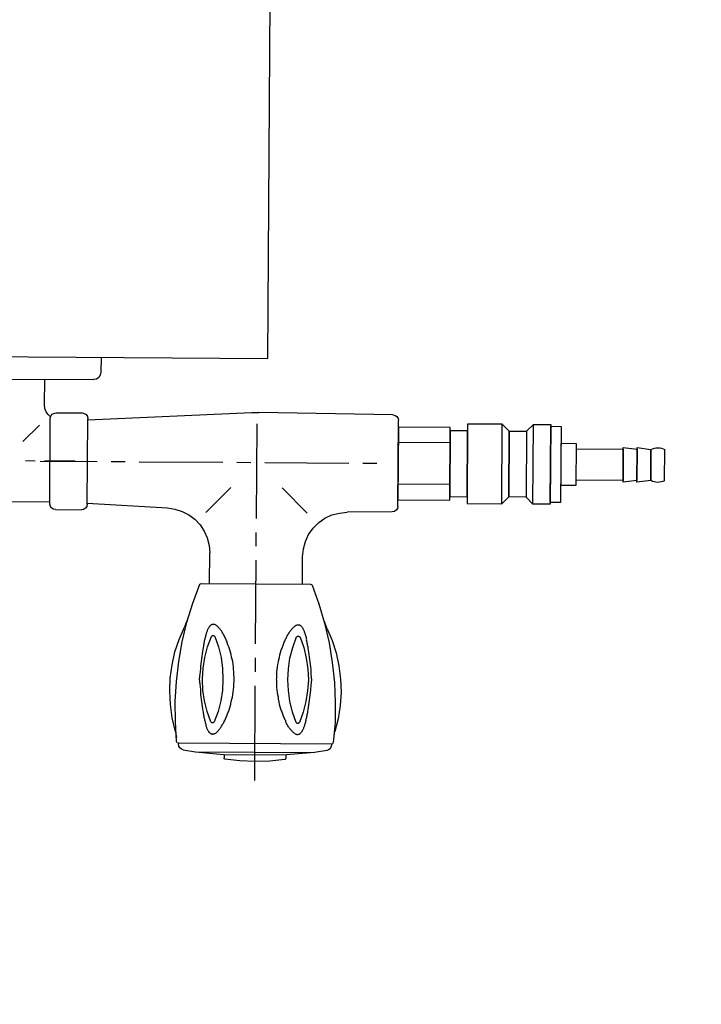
# Model space of a CAD drawing. Header units: millimetres. Extents: x -437 to 139813, y -473 to 90544.
# Tile 57 of 149: x 62232 to 62429, y 62835 to 63119. Entities that reach past the tile are written whole.
import ezdxf

# ---------------------------------------------------------------- set-up
doc = ezdxf.new("R2010")
doc.units = ezdxf.units.MM
doc.linetypes.add('DGN Style 1', pattern=[688.000884, 1.14476, -686.856124])
doc.layers.add('059 Kader (tekening)', color=253, linetype='Continuous', lineweight=13)
for name, color, linetype in [('B4TM', 3, 'Continuous'), ('LAYER_1', 160, 'Continuous'), ('meubel tek', 7, 'Continuous'), ('Xref', 253, 'Continuous')]:
    doc.layers.add(name, color=color, linetype=linetype)

# ---------------------------------------------------------------- blocks, each defined once
blk = doc.blocks.new('AE1')
at = {"layer": '059 Kader (tekening)', "color": 12, "linetype": 'Continuous', "lineweight": 13}
mesh = blk.add_polyface(dxfattribs=at)
corners = [(0, 0), (1399, 0), (1399, 841), (0, 841)]
mesh.append_faces([[corners[k] for k in face] for face in [(3, 1, 2)]], dxfattribs={"vtx0": -1, "color": 12})
mesh.append_faces([[corners[k] for k in face] for face in [(3, 0, 1)]], dxfattribs={"vtx2": -1, "color": 12})
at = {"layer": '059 Kader (tekening)', "color": 12, "linetype": 'Continuous', "lineweight": 35}
mesh = blk.add_polyface(dxfattribs=at)
corners = [(10, 10), (1389, 10), (1389, 831), (10, 831)]
mesh.append_faces([[corners[k] for k in face] for face in [(0, 2, 3)]], dxfattribs={"vtx0": -1, "color": 12})
mesh.append_faces([[corners[k] for k in face] for face in [(1, 2, 0)]], dxfattribs={"vtx1": -1, "color": 12})
blk = doc.blocks.new('electra en gas-unit ba')
at = {"layer": 'LAYER_1', "color": 7}
for p, q in [((149.35, 373.13), (149.35, 345.81)), ((149.35, 341.77), (149.35, 337.73)), ((149.35, 333.69), (149.35, 309.47)), ((135.92, 316.32), (135.92, 307.49)), ((162.78, 316.32), (162.78, 308.43)), ((135.73, 305.34), (135.92, 307.49)), ((162.78, 308.43), (162.97, 306.18)), ((135.17, 303.18), (135.73, 305.34)), ((149.35, 305.52), (149.35, 301.49)), ((162.97, 306.18), (163.53, 304.02)), ((134.33, 301.2), (135.17, 303.18)), ((163.53, 304.02), (164.47, 302.05)), ((164.47, 302.05), (165.79, 300.17)), ((131.6, 297.82), (133.11, 299.42)), ((133.11, 299.42), (134.33, 301.2)), ((165.79, 300.17), (167.38, 298.57)), ((127.94, 295.57), (129.82, 296.51)), ((129.82, 296.51), (131.6, 297.82)), ((134.7, 295.85), (141.93, 288.62)), ((149.35, 297.45), (149.35, 270.12)), ((164, 295.85), (156.77, 288.62)), ((167.38, 298.57), (169.16, 297.26)), ((169.16, 297.26), (171.14, 296.32)), ((171.14, 296.32), (173.3, 295.76)), ((89.63, 293.13), (62.77, 293.13)), ((89.82, 294.35), (89.63, 293.69)), ((89.63, 293.69), (89.63, 268.99)), ((90.1, 294.82), (89.82, 294.35)), ((90.66, 295.19), (90.1, 294.82)), ((91.32, 295.29), (90.66, 295.19)), ((91.32, 295.29), (98.83, 295.29)), ((99.39, 295.19), (98.83, 295.29)), ((99.96, 294.82), (99.39, 295.19)), ((100.33, 294.35), (99.96, 294.82)), ((100.43, 293.69), (100.33, 294.35)), ((100.43, 293.41), (123.62, 294.54)), ((100.43, 293.69), (100.43, 268.99)), ((123.62, 294.54), (125.78, 294.91)), ((125.78, 294.91), (127.94, 295.57)), ((173.3, 295.76), (175.55, 295.47)), ((188.6, 295.29), (175.55, 295.47)), ((189.26, 295.19), (188.6, 295.29)), ((189.73, 294.82), (189.26, 295.19)), ((190.11, 294.35), (189.73, 294.82)), ((190.2, 293.69), (190.11, 294.35)), ((190.2, 293.69), (190.2, 268.9)), ((190.2, 293.69), (190.2, 268.99)), ((85.31, 281.29), (82.58, 281.29)), ((86.81, 281.29), (103.24, 281.29)), ((96.86, 281.29), (88.03, 281.29)), ((107.28, 281.29), (111.32, 281.29)), ((115.36, 281.29), (139.58, 281.29)), ((143.62, 281.29), (147.66, 281.29)), ((151.7, 281.29), (175.93, 281.29)), ((179.96, 281.29), (184, 281.29)), ((81.74, 275.71), (86.53, 270.92)), ((88.97, 267.87), (88.41, 267.02)), ((89.72, 268.52), (88.97, 267.87)), ((89.63, 268.99), (89.82, 268.34)), ((89.82, 268.34), (90.1, 267.77)), ((90.1, 267.77), (90.66, 267.49)), ((90.66, 267.49), (91.32, 267.3)), ((98.83, 267.3), (99.39, 267.49)), ((99.39, 267.49), (99.96, 267.77)), ((99.96, 267.77), (100.33, 268.34)), ((100.33, 268.34), (100.43, 268.99)), ((100.43, 269.28), (147.75, 266.83)), ((188.6, 267.3), (189.26, 267.49)), ((189.26, 267.49), (189.73, 267.77)), ((189.73, 267.77), (190.11, 268.34)), ((190.11, 268.34), (190.2, 268.9)), ((88.03, 266.08), (87.94, 265.05)), ((88.41, 267.02), (88.03, 266.08)), ((91.32, 267.3), (98.83, 267.3)), ((147.75, 266.83), (149.82, 266.83)), ((188.6, 267.3), (149.82, 266.83)), ((50.47, 257.68), (102.02, 257.68)), ((101.93, 257.68), (102.02, 257.68)), ((102.87, 257.49), (102.02, 257.68)), ((103.53, 257.02), (102.87, 257.49)), ((104, 256.36), (103.53, 257.02)), ((104.18, 255.52), (104, 256.36)), ((104.18, 251.2), (104.18, 255.52))]:
    blk.add_line(p, q, dxfattribs=at)
at = {"layer": 'LAYER_1', "color": 2}
for p, q in [((140.71, 367.03), (140.52, 366.94)), ((140.52, 366.94), (140.52, 366.65)), ((145.03, 367.5), (140.71, 367.03)), ((149.35, 367.69), (145.03, 367.5)), ((153.67, 367.5), (149.35, 367.69)), ((157.99, 367.03), (153.67, 367.5)), ((158.18, 366.94), (157.99, 367.03)), ((158.27, 366.65), (158.18, 366.94)), ((128.13, 364.21), (127.66, 363.84)), ((128.6, 364.4), (128.13, 364.21)), ((128.6, 364.4), (132.17, 364.96)), ((132.17, 364.96), (140.24, 365.72)), ((132.17, 364.96), (166.54, 364.96)), ((140.24, 365.72), (158.46, 365.72)), ((140.52, 365.72), (140.52, 366.65)), ((140.52, 365.72), (158.27, 365.72)), ((158.27, 365.72), (158.27, 366.65)), ((166.54, 364.96), (158.46, 365.72)), ((170.1, 364.4), (166.54, 364.96)), ((170.57, 364.21), (170.1, 364.4)), ((171.04, 363.84), (170.57, 364.21)), ((126.72, 362.05), (126.34, 356.23)), ((126.91, 362.43), (126.72, 362.05)), ((127.28, 362.52), (126.91, 362.43)), ((127.38, 363.37), (127.28, 362.8)), ((127.28, 362.52), (127.28, 362.8)), ((171.42, 362.52), (127.28, 362.52)), ((171.42, 362.52), (127.28, 362.52)), ((127.66, 363.84), (127.38, 363.37)), ((171.32, 363.37), (171.04, 363.84)), ((171.42, 362.8), (171.32, 363.37)), ((171.42, 362.52), (171.42, 362.8)), ((171.79, 362.43), (171.42, 362.52)), ((171.98, 362.05), (171.79, 362.43)), ((172.45, 356.23), (171.98, 362.05)), ((126.25, 358.86), (125.41, 355.2)), ((126.25, 358.86), (126.63, 360.93)), ((135.45, 358.2), (135.55, 358.39)), ((135.55, 358.39), (135.64, 358.58)), ((135.64, 358.58), (135.73, 358.67)), ((135.73, 358.67), (135.83, 358.86)), ((135.83, 358.86), (135.92, 358.95)), ((135.92, 359.14), (136.02, 359.24)), ((135.92, 358.95), (135.92, 359.14)), ((136.02, 359.24), (136.11, 359.33)), ((136.11, 359.33), (136.2, 359.42)), ((136.2, 359.42), (136.3, 359.52)), ((136.3, 359.52), (136.39, 359.61)), ((136.39, 359.61), (136.49, 359.7)), ((136.49, 359.7), (136.58, 359.7)), ((136.58, 359.7), (136.67, 359.8)), ((136.67, 359.8), (136.96, 359.8)), ((136.96, 359.8), (137.05, 359.89)), ((137.05, 359.89), (137.14, 359.89)), ((137.14, 359.89), (137.24, 359.8)), ((137.24, 359.8), (137.52, 359.8)), ((137.52, 359.8), (137.61, 359.7)), ((137.61, 359.7), (137.71, 359.7)), ((137.71, 359.7), (137.8, 359.61)), ((137.8, 359.61), (137.99, 359.52)), ((137.99, 359.52), (138.08, 359.42)), ((138.08, 359.42), (138.18, 359.33)), ((138.18, 359.33), (138.36, 359.24)), ((138.36, 359.24), (138.46, 359.14)), ((138.46, 359.14), (138.55, 359.05)), ((138.55, 359.05), (138.74, 358.86)), ((138.74, 358.86), (138.83, 358.77)), ((138.83, 358.77), (138.93, 358.58)), ((138.93, 358.58), (139.12, 358.39)), ((139.12, 358.39), (139.21, 358.3)), ((159.68, 358.39), (159.49, 358.3)), ((159.77, 358.58), (159.68, 358.39)), ((159.87, 358.77), (159.77, 358.58)), ((160.06, 358.86), (159.87, 358.77)), ((160.15, 359.05), (160.06, 358.86)), ((160.24, 359.14), (160.15, 359.05)), ((160.43, 359.24), (160.24, 359.14)), ((160.53, 359.33), (160.43, 359.24)), ((160.62, 359.42), (160.53, 359.33)), ((160.81, 359.52), (160.62, 359.42)), ((160.9, 359.61), (160.81, 359.52)), ((161, 359.7), (160.9, 359.61)), ((161.09, 359.7), (161, 359.7)), ((161.28, 359.8), (161.09, 359.7)), ((161.46, 359.8), (161.28, 359.8)), ((161.56, 359.89), (161.46, 359.8)), ((161.65, 359.89), (161.56, 359.89)), ((161.84, 359.8), (161.65, 359.89)), ((162.03, 359.8), (161.84, 359.8)), ((162.12, 359.7), (162.03, 359.8)), ((162.22, 359.7), (162.12, 359.7)), ((162.31, 359.61), (162.22, 359.7)), ((162.4, 359.52), (162.31, 359.61)), ((162.5, 359.42), (162.4, 359.52)), ((162.59, 359.33), (162.5, 359.42)), ((162.69, 359.24), (162.59, 359.33)), ((162.78, 359.14), (162.69, 359.24)), ((162.87, 358.95), (162.78, 359.14)), ((162.97, 358.86), (162.87, 358.95)), ((162.97, 358.67), (162.97, 358.86)), ((163.06, 358.58), (162.97, 358.67)), ((163.16, 358.39), (163.06, 358.58)), ((163.25, 358.2), (163.16, 358.39)), ((172.08, 360.93), (172.45, 358.86)), ((173.39, 355.2), (172.45, 358.86)), ((126.34, 356.23), (126.25, 350.5)), ((134.7, 355.76), (134.8, 356.04)), ((134.7, 355.48), (134.7, 355.76)), ((134.8, 356.04), (134.89, 356.23)), ((134.89, 356.51), (134.98, 356.79)), ((134.89, 356.23), (134.89, 356.51)), ((134.98, 356.79), (135.08, 356.98)), ((135.08, 357.17), (135.17, 357.45)), ((135.08, 356.98), (135.08, 357.17)), ((135.17, 357.45), (135.27, 357.64)), ((135.27, 357.64), (135.36, 357.83)), ((135.36, 358.02), (135.45, 358.2)), ((135.36, 357.83), (135.36, 358.02)), ((136.58, 356.33), (135.45, 353.32)), ((136.86, 356.61), (136.58, 356.33)), ((137.24, 356.61), (136.86, 356.61)), ((137.52, 356.33), (137.24, 356.61)), ((138.65, 353.32), (137.52, 356.33)), ((139.21, 358.3), (139.3, 358.11)), ((139.3, 358.11), (139.49, 357.92)), ((139.49, 357.92), (139.58, 357.73)), ((139.58, 357.73), (139.68, 357.55)), ((139.68, 357.55), (139.87, 357.26)), ((139.87, 357.26), (139.96, 357.08)), ((139.96, 357.08), (140.05, 356.89)), ((140.05, 356.89), (140.24, 356.61)), ((140.24, 356.61), (140.34, 356.42)), ((140.34, 356.42), (140.43, 356.14)), ((140.43, 356.14), (140.62, 355.86)), ((140.62, 355.86), (140.71, 355.67)), ((140.71, 355.67), (140.81, 355.39)), ((157.99, 355.67), (157.9, 355.39)), ((158.18, 355.86), (157.99, 355.67)), ((158.27, 356.14), (158.18, 355.86)), ((158.37, 356.42), (158.27, 356.14)), ((158.46, 356.61), (158.37, 356.42)), ((158.65, 356.89), (158.46, 356.61)), ((158.74, 357.08), (158.65, 356.89)), ((158.84, 357.26), (158.74, 357.08)), ((159.02, 357.55), (158.84, 357.26)), ((159.12, 357.73), (159.02, 357.55)), ((159.21, 357.92), (159.12, 357.73)), ((159.4, 358.11), (159.21, 357.92)), ((159.49, 358.3), (159.4, 358.11)), ((161.18, 356.33), (160.15, 353.32)), ((161.46, 356.61), (161.18, 356.33)), ((161.84, 356.61), (161.46, 356.61)), ((162.22, 356.33), (161.84, 356.61)), ((163.25, 353.32), (162.22, 356.33)), ((163.34, 358.02), (163.25, 358.2)), ((163.34, 357.83), (163.34, 358.02)), ((163.44, 357.64), (163.34, 357.83)), ((163.53, 357.45), (163.44, 357.64)), ((163.62, 357.17), (163.53, 357.45)), ((163.62, 356.98), (163.62, 357.17)), ((163.72, 356.79), (163.62, 356.98)), ((163.81, 356.51), (163.72, 356.79)), ((163.91, 356.23), (163.81, 356.51)), ((163.91, 356.04), (163.91, 356.23)), ((164, 355.76), (163.91, 356.04)), ((164, 355.48), (164, 355.76)), ((172.45, 350.5), (172.45, 356.23)), ((125.41, 355.2), (124.84, 351.35)), ((134.14, 352.57), (134.23, 353.13)), ((134.23, 353.13), (134.33, 353.51)), ((134.33, 353.79), (134.42, 354.07)), ((134.33, 353.51), (134.33, 353.79)), ((134.42, 354.35), (134.51, 354.63)), ((134.42, 354.07), (134.42, 354.35)), ((134.51, 354.92), (134.61, 355.2)), ((134.51, 354.63), (134.51, 354.92)), ((134.61, 355.2), (134.7, 355.48)), ((135.45, 353.32), (134.7, 350.22)), ((139.4, 350.22), (138.65, 353.32)), ((140.81, 355.39), (140.9, 355.1)), ((140.9, 355.1), (141.09, 354.82)), ((141.09, 354.82), (141.18, 354.54)), ((141.18, 354.54), (141.28, 354.26)), ((141.28, 354.26), (141.37, 353.98)), ((141.37, 353.98), (141.46, 353.7)), ((141.46, 353.7), (141.65, 353.41)), ((141.65, 353.41), (141.75, 353.04)), ((141.75, 353.04), (141.84, 352.76)), ((141.84, 352.76), (141.93, 352.47)), ((156.86, 352.76), (156.77, 352.47)), ((157.05, 353.04), (156.86, 352.76)), ((157.15, 353.41), (157.05, 353.04)), ((157.24, 353.7), (157.15, 353.41)), ((157.33, 353.98), (157.24, 353.7)), ((157.43, 354.26), (157.33, 353.98)), ((157.52, 354.54), (157.43, 354.26)), ((157.61, 354.82), (157.52, 354.54)), ((157.8, 355.1), (157.61, 354.82)), ((157.9, 355.39), (157.8, 355.1)), ((160.15, 353.32), (159.31, 350.22)), ((164, 350.22), (163.25, 353.32)), ((164.09, 355.2), (164, 355.48)), ((164.19, 354.92), (164.09, 355.2)), ((164.19, 354.63), (164.19, 354.92)), ((164.28, 354.35), (164.19, 354.63)), ((164.28, 354.07), (164.28, 354.35)), ((164.38, 353.79), (164.28, 354.07)), ((164.47, 353.51), (164.38, 353.79)), ((164.47, 353.13), (164.47, 353.51)), ((164.56, 352.57), (164.47, 353.13)), ((173.86, 351.35), (173.39, 355.2)), ((124.84, 351.35), (124.65, 347.5)), ((126.25, 350.5), (126.53, 344.68)), ((133.67, 349.09), (133.76, 349.85)), ((133.76, 349.85), (133.86, 350.5)), ((133.86, 350.5), (133.95, 351.25)), ((133.95, 351.25), (134.04, 351.91)), ((134.04, 351.91), (134.14, 352.57)), ((134.7, 350.22), (134.23, 347.12)), ((139.87, 347.12), (139.4, 350.22)), ((141.93, 352.47), (142.12, 351.82)), ((142.12, 351.82), (142.31, 351.16)), ((142.31, 351.16), (142.4, 350.41)), ((142.4, 350.41), (142.59, 349.75)), ((156.3, 350.41), (156.11, 349.75)), ((156.39, 351.16), (156.3, 350.41)), ((156.58, 351.82), (156.39, 351.16)), ((156.77, 352.47), (156.58, 351.82)), ((159.31, 350.22), (158.93, 347.12)), ((164.47, 347.12), (164, 350.22)), ((164.66, 351.91), (164.56, 352.57)), ((164.75, 351.25), (164.66, 351.91)), ((164.85, 350.5), (164.75, 351.25)), ((164.94, 349.85), (164.85, 350.5)), ((165.03, 349.09), (164.94, 349.85)), ((172.17, 344.68), (172.45, 350.5)), ((174.14, 347.5), (173.86, 351.35)), ((124.65, 347.5), (124.75, 343.74)), ((133.48, 347.69), (133.57, 348.44)), ((133.48, 346.93), (133.48, 347.69)), ((133.57, 348.44), (133.67, 349.09)), ((134.23, 347.12), (134.04, 344.02)), ((139.96, 344.02), (139.87, 347.12)), ((142.59, 349.75), (142.78, 349.09)), ((142.78, 349.09), (142.87, 348.34)), ((142.87, 348.34), (142.97, 347.69)), ((142.97, 347.69), (143.06, 346.93)), ((155.74, 347.69), (155.64, 346.93)), ((155.83, 348.34), (155.74, 347.69)), ((156.02, 349.09), (155.83, 348.34)), ((156.11, 349.75), (156.02, 349.09)), ((158.93, 347.12), (158.74, 344.02)), ((164.66, 344.02), (164.47, 347.12)), ((165.13, 348.44), (165.03, 349.09)), ((165.22, 347.69), (165.13, 348.44)), ((165.32, 346.93), (165.22, 347.69)), ((173.95, 343.74), (174.14, 347.5)), ((126.53, 344.68), (127.19, 338.95)), ((133.11, 344.02), (133.29, 345.43)), ((133.29, 345.43), (133.48, 346.93)), ((143.06, 346.93), (143.15, 346.18)), ((143.15, 346.18), (143.15, 345.06)), ((143.15, 345.06), (143.25, 344.68)), ((143.25, 344.68), (143.25, 343.27)), ((155.55, 344.31), (155.45, 344.02)), ((155.64, 346.93), (155.55, 346.18)), ((155.55, 346.18), (155.55, 344.31)), ((165.41, 345.43), (165.32, 346.93)), ((165.6, 344.02), (165.41, 345.43)), ((171.51, 338.95), (172.17, 344.68)), ((124.75, 343.74), (125.31, 339.89)), ((133.29, 342.52), (133.11, 344.02)), ((133.48, 341.02), (133.29, 342.52)), ((134.04, 344.02), (134.23, 340.83)), ((139.87, 340.83), (139.96, 344.02)), ((143.15, 341.77), (143.06, 341.02)), ((143.25, 343.27), (143.15, 342.9)), ((143.15, 342.9), (143.15, 341.77)), ((155.45, 344.02), (155.55, 343.65)), ((155.55, 343.65), (155.55, 341.77)), ((155.55, 341.77), (155.64, 341.02)), ((158.74, 344.02), (158.93, 340.83)), ((164.47, 340.83), (164.66, 344.02)), ((165.32, 341.02), (165.41, 342.52)), ((165.41, 342.52), (165.6, 344.02)), ((173.48, 339.89), (173.95, 343.74)), ((125.31, 339.89), (126.06, 336.14)), ((127.19, 338.95), (128.13, 333.22)), ((133.48, 340.27), (133.48, 341.02)), ((133.57, 339.52), (133.48, 340.27)), ((133.67, 338.86), (133.57, 339.52)), ((133.76, 338.11), (133.67, 338.86)), ((134.23, 340.83), (134.7, 337.73)), ((139.4, 337.73), (139.87, 340.83)), ((142.78, 338.86), (142.59, 338.2)), ((142.87, 339.61), (142.78, 338.86)), ((142.97, 340.36), (142.87, 339.61)), ((143.06, 341.02), (142.97, 340.36)), ((155.64, 341.02), (155.74, 340.36)), ((155.74, 340.36), (155.83, 339.61)), ((155.83, 339.61), (156.02, 338.86)), ((156.02, 338.86), (156.11, 338.2)), ((158.93, 340.83), (159.31, 337.73)), ((164, 337.73), (164.47, 340.83)), ((164.94, 338.11), (165.03, 338.86)), ((165.03, 338.86), (165.13, 339.52)), ((165.13, 339.52), (165.22, 340.27)), ((165.22, 340.27), (165.32, 341.02)), ((170.57, 333.22), (171.51, 338.95)), ((172.64, 336.14), (173.48, 339.89)), ((126.06, 336.14), (127.28, 332.57)), ((133.86, 337.45), (133.76, 338.11)), ((133.95, 336.7), (133.86, 337.45)), ((134.04, 336.04), (133.95, 336.7)), ((134.14, 335.38), (134.04, 336.04)), ((134.7, 337.73), (135.45, 334.63)), ((138.65, 334.63), (139.4, 337.73)), ((142.12, 336.14), (141.93, 335.48)), ((142.31, 336.79), (142.12, 336.14)), ((142.4, 337.54), (142.31, 336.79)), ((142.59, 338.2), (142.4, 337.54)), ((156.11, 338.2), (156.3, 337.54)), ((156.3, 337.54), (156.39, 336.79)), ((156.39, 336.79), (156.58, 336.14)), ((156.58, 336.14), (156.77, 335.48)), ((159.31, 337.73), (160.15, 334.63)), ((163.25, 334.63), (164, 337.73)), ((164.56, 335.38), (164.66, 336.04)), ((164.66, 336.04), (164.75, 336.7)), ((164.75, 336.7), (164.85, 337.45)), ((164.85, 337.45), (164.94, 338.11)), ((171.42, 332.57), (172.64, 336.14)), ((128.13, 333.22), (129.44, 327.59)), ((134.23, 334.82), (134.14, 335.38)), ((134.33, 334.45), (134.23, 334.82)), ((134.33, 334.16), (134.33, 334.45)), ((134.42, 333.88), (134.33, 334.16)), ((134.42, 333.6), (134.42, 333.88)), ((134.51, 333.32), (134.42, 333.6)), ((134.51, 333.04), (134.51, 333.32)), ((134.61, 332.75), (134.51, 333.04)), ((134.7, 332.47), (134.61, 332.75)), ((135.45, 334.63), (136.58, 331.63)), ((137.52, 331.63), (138.65, 334.63)), ((140.9, 332.85), (140.81, 332.57)), ((141.09, 333.13), (140.9, 332.85)), ((141.18, 333.41), (141.09, 333.13)), ((141.28, 333.69), (141.18, 333.41)), ((141.37, 333.98), (141.28, 333.69)), ((141.46, 334.26), (141.37, 333.98)), ((141.65, 334.63), (141.46, 334.26)), ((141.75, 334.92), (141.65, 334.63)), ((141.84, 335.2), (141.75, 334.92)), ((141.93, 335.48), (141.84, 335.2)), ((156.77, 335.48), (156.86, 335.2)), ((156.86, 335.2), (157.05, 334.92)), ((157.05, 334.92), (157.15, 334.63)), ((157.15, 334.63), (157.24, 334.26)), ((157.24, 334.26), (157.33, 333.98)), ((157.33, 333.98), (157.43, 333.69)), ((157.43, 333.69), (157.52, 333.41)), ((157.52, 333.41), (157.61, 333.13)), ((157.61, 333.13), (157.8, 332.85)), ((157.8, 332.85), (157.9, 332.57)), ((160.15, 334.63), (161.18, 331.63)), ((162.22, 331.63), (163.25, 334.63)), ((164, 332.47), (164.09, 332.75)), ((164.09, 332.75), (164.19, 333.04)), ((164.19, 333.32), (164.28, 333.6)), ((164.19, 333.04), (164.19, 333.32)), ((164.28, 333.88), (164.38, 334.16)), ((164.28, 333.6), (164.28, 333.88)), ((164.38, 334.16), (164.47, 334.45)), ((164.47, 334.82), (164.56, 335.38)), ((164.47, 334.45), (164.47, 334.82)), ((169.26, 327.59), (170.57, 333.22)), ((127.28, 332.57), (128.79, 329)), ((134.7, 332.19), (134.7, 332.47)), ((134.8, 331.91), (134.7, 332.19)), ((134.89, 331.72), (134.8, 331.91)), ((134.89, 331.44), (134.89, 331.72)), ((134.98, 331.16), (134.89, 331.44)), ((135.08, 330.97), (134.98, 331.16)), ((135.08, 330.78), (135.08, 330.97)), ((135.17, 330.5), (135.08, 330.78)), ((135.27, 330.31), (135.17, 330.5)), ((135.36, 330.13), (135.27, 330.31)), ((135.36, 329.94), (135.36, 330.13)), ((135.45, 329.75), (135.36, 329.94)), ((136.58, 331.63), (136.86, 331.35)), ((136.86, 331.35), (137.24, 331.35)), ((137.24, 331.35), (137.52, 331.63)), ((139.49, 330.03), (139.3, 329.84)), ((139.58, 330.22), (139.49, 330.03)), ((139.68, 330.41), (139.58, 330.22)), ((139.87, 330.69), (139.68, 330.41)), ((139.96, 330.88), (139.87, 330.69)), ((140.05, 331.06), (139.96, 330.88)), ((140.24, 331.35), (140.05, 331.06)), ((140.34, 331.53), (140.24, 331.35)), ((140.43, 331.82), (140.34, 331.53)), ((140.62, 332.1), (140.43, 331.82)), ((140.71, 332.29), (140.62, 332.1)), ((140.81, 332.57), (140.71, 332.29)), ((157.9, 332.57), (157.99, 332.29)), ((157.99, 332.29), (158.18, 332.1)), ((158.18, 332.1), (158.27, 331.82)), ((158.27, 331.82), (158.37, 331.53)), ((158.37, 331.53), (158.46, 331.35)), ((158.46, 331.35), (158.65, 331.06)), ((158.65, 331.06), (158.74, 330.88)), ((158.74, 330.88), (158.84, 330.69)), ((158.84, 330.69), (159.02, 330.41)), ((159.02, 330.41), (159.12, 330.22)), ((159.12, 330.22), (159.21, 330.03)), ((159.21, 330.03), (159.4, 329.84)), ((161.18, 331.63), (161.46, 331.35)), ((161.46, 331.35), (161.84, 331.35)), ((161.84, 331.35), (162.22, 331.63)), ((163.25, 329.75), (163.34, 329.94)), ((163.34, 330.13), (163.44, 330.31)), ((163.34, 329.94), (163.34, 330.13)), ((163.44, 330.31), (163.53, 330.5)), ((163.53, 330.5), (163.62, 330.78)), ((163.62, 330.97), (163.72, 331.16)), ((163.62, 330.78), (163.62, 330.97)), ((163.72, 331.16), (163.81, 331.44)), ((163.81, 331.44), (163.91, 331.72)), ((163.91, 331.91), (164, 332.19)), ((163.91, 331.72), (163.91, 331.91)), ((164, 332.19), (164, 332.47)), ((169.92, 329), (171.42, 332.57)), ((129.44, 327.12), (128.79, 329)), ((129.44, 327.59), (131.13, 322.05)), ((135.55, 329.56), (135.45, 329.75)), ((135.64, 329.37), (135.55, 329.56)), ((135.73, 329.28), (135.64, 329.37)), ((135.83, 329.09), (135.73, 329.28)), ((135.92, 329), (135.83, 329.09)), ((135.92, 328.81), (135.92, 329)), ((136.02, 328.72), (135.92, 328.81)), ((136.11, 328.62), (136.02, 328.72)), ((136.2, 328.53), (136.11, 328.62)), ((136.3, 328.44), (136.2, 328.53)), ((136.39, 328.34), (136.3, 328.44)), ((136.49, 328.25), (136.39, 328.34)), ((136.58, 328.25), (136.49, 328.25)), ((136.67, 328.15), (136.58, 328.25)), ((137.52, 328.15), (136.67, 328.15)), ((137.61, 328.25), (137.52, 328.15)), ((137.71, 328.25), (137.61, 328.25)), ((137.8, 328.34), (137.71, 328.25)), ((137.99, 328.44), (137.8, 328.34)), ((138.08, 328.53), (137.99, 328.44)), ((138.18, 328.62), (138.08, 328.53)), ((138.36, 328.72), (138.18, 328.62)), ((138.46, 328.81), (138.36, 328.72)), ((138.55, 328.9), (138.46, 328.81)), ((138.74, 329.09), (138.55, 328.9)), ((138.83, 329.19), (138.74, 329.09)), ((138.93, 329.37), (138.83, 329.19)), ((139.12, 329.56), (138.93, 329.37)), ((139.21, 329.66), (139.12, 329.56)), ((139.3, 329.84), (139.21, 329.66)), ((159.4, 329.84), (159.49, 329.66)), ((159.49, 329.66), (159.68, 329.56)), ((159.68, 329.56), (159.77, 329.37)), ((159.77, 329.37), (159.87, 329.19)), ((159.87, 329.19), (160.06, 329.09)), ((160.06, 329.09), (160.15, 328.9)), ((160.15, 328.9), (160.24, 328.81)), ((160.24, 328.81), (160.43, 328.72)), ((160.43, 328.72), (160.53, 328.62)), ((160.53, 328.62), (160.62, 328.53)), ((160.62, 328.53), (160.81, 328.44)), ((160.81, 328.44), (160.9, 328.34)), ((160.9, 328.34), (161, 328.25)), ((161, 328.25), (161.09, 328.25)), ((161.09, 328.25), (161.28, 328.15)), ((161.28, 328.15), (162.03, 328.15)), ((162.03, 328.15), (162.12, 328.25)), ((162.12, 328.25), (162.22, 328.25)), ((162.22, 328.25), (162.31, 328.34)), ((162.31, 328.34), (162.4, 328.44)), ((162.4, 328.44), (162.5, 328.53)), ((162.5, 328.53), (162.59, 328.62)), ((162.59, 328.62), (162.69, 328.72)), ((162.69, 328.72), (162.78, 328.81)), ((162.78, 328.81), (162.87, 329)), ((162.87, 329), (162.97, 329.09)), ((162.97, 329.28), (163.06, 329.37)), ((162.97, 329.09), (162.97, 329.28)), ((163.06, 329.37), (163.16, 329.56)), ((163.16, 329.56), (163.25, 329.75)), ((167.57, 322.05), (169.26, 327.59)), ((169.92, 329), (169.26, 327.12)), ((131.13, 322.05), (133.11, 316.6)), ((165.6, 316.6), (167.57, 322.05)), ((133.11, 316.6), (133.29, 316.42)), ((133.29, 316.42), (133.57, 316.32)), ((133.57, 316.32), (165.13, 316.32)), ((135.92, 316.32), (162.78, 316.32)), ((165.13, 316.32), (165.41, 316.42)), ((165.41, 316.42), (165.6, 316.6))]:
    blk.add_line(p, q, dxfattribs=at)
at = {"layer": 'meubel tek', "color": 3}
for p, q in [((205.2, 287.3), (190.2, 287.3)), ((263.2, 285.8), (263.2, 276.8)), ((267.2, 285.8), (267.2, 276.8)), ((205.2, 275.3), (190.2, 275.3))]:
    blk.add_line(p, q, dxfattribs=at)
at = {"layer": 'meubel tek'}
blk.add_line((87.94, 265.05), (87.94, 257.68), dxfattribs=at)
at = {"layer": 'meubel tek', "color": 3}
for points in [[(190.2, 291.8), (205.2, 291.8), (205.2, 270.8), (190.2, 270.8)], [(205.2, 290.8), (210.2, 290.8), (210.2, 271.8), (205.2, 271.8)], [(210.2, 292.8), (220.2, 292.8), (220.2, 269.8), (210.2, 269.8)], [(220.2, 269.8), (222.2, 271.8), (222.2, 290.8), (220.2, 292.8)], [(222.2, 271.8), (227.2, 271.8), (227.2, 290.8), (222.2, 290.8)], [(229.2, 269.8), (227.2, 271.8), (227.2, 290.8), (229.2, 292.8)], [(234.2, 292.8), (229.2, 292.8), (229.2, 269.8), (234.2, 269.8)], [(234.2, 270.3), (237.2, 270.3), (237.2, 292.3), (234.2, 292.3)], [(237.2, 287.3), (241.7, 287.3), (241.7, 275.3), (237.2, 275.3)], [(241.7, 276.8), (255.2, 276.8), (255.2, 285.8), (241.7, 285.8)], [(255.2, 276.3), (259.2, 276.8), (259.2, 285.8), (255.2, 286.3)], [(259.2, 276.3), (263.2, 276.8), (263.2, 285.8), (259.2, 286.3)]]:
    blk.add_lwpolyline(points, close=True, dxfattribs=at)
at = {"layer": 'meubel tek', "color": 2}
blk.add_lwpolyline([(0, 251.2), (152.4, 251.2), (152.4, -251.2), (0, -251.2)], close=True, dxfattribs=at)
at = {"layer": 'meubel tek', "color": 3}
for centre, start, end in [((265.2, 282.05), 61.9275, 118.0725), ((265.2, 280.55), 241.9275, 298.0725)]:
    blk.add_arc(centre, 4.25, start, end, dxfattribs=at)

msp = doc.modelspace()

# ---------------------------------------------------------------- linework, layer by layer
at = {"layer": 'B4TM'}
msp.add_arc((62229.22, 63272.95), 875, 201.47229, 157.79426, dxfattribs=at)

# ---------------------------------------------------------------- block references
at = {"layer": 'B4TM', "xscale": -1, "rotation": 179.6332726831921}
msp.add_blockref('electra en gas-unit ba', (62153.02, 63273.44), dxfattribs=at)
at = {"layer": 'Xref', "linetype": 'Continuous', "lineweight": 35, "xscale": 100, "yscale": 100, "zscale": 100}
msp.add_blockref('AE1', (-87, 6444.21), dxfattribs=at)

# ---------------------------------------------------------------- meshes
at = {"layer": 'Xref', "linetype": 'DGN Style 1', "lineweight": 13}
mesh = msp.add_polyface(dxfattribs=at)
corners = [(52913, 85844.21), (67613, 85844.21), (67613, 60044.21), (60263, 60044.21), (41813, 60044.21), (41813, 85844.21), (49313, 85844.21), (49313, 85834.21), (52913, 85834.21)]
mesh.append_faces([[corners[k] for k in face] for face in [(3, 1, 2), (1, 8, 0), (7, 5, 6)]], dxfattribs={"vtx0": -1})
mesh.append_faces([[corners[k] for k in face] for face in [(8, 3, 7), (4, 7, 3)]], dxfattribs={"vtx0": -1, "vtx1": -1})
mesh.append_faces([[corners[k] for k in face] for face in [(3, 8, 1)]], dxfattribs={"vtx0": -1, "vtx1": -1, "vtx2": -1})
mesh.append_faces([[corners[k] for k in face] for face in [(7, 4, 5)]], dxfattribs={"vtx0": -1, "vtx2": -1})

doc.saveas('drawing.dxf')
